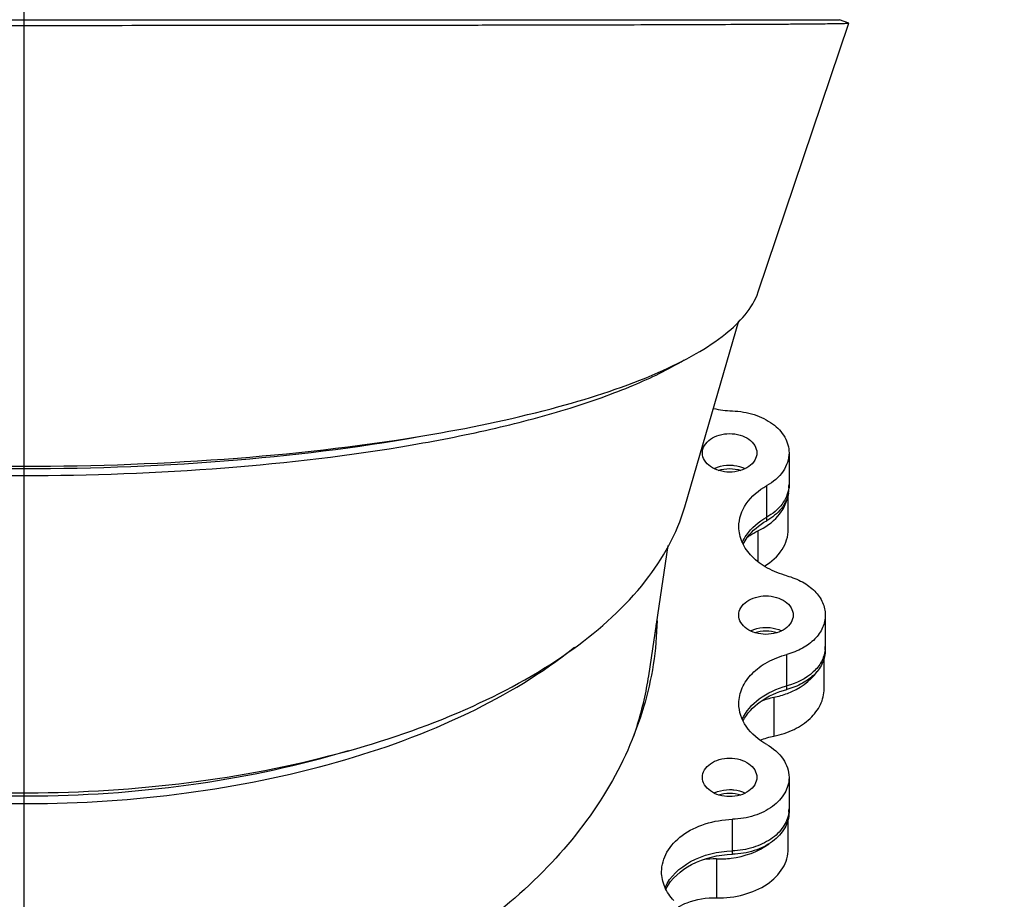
# Model space of a CAD drawing. Header units: millimetres. Extents: x 0 to 1189, y 0 to 841.
# Tile 160 of 166: x 999 to 1015, y 706 to 721. Entities that reach past the tile are written whole.
import ezdxf
from ezdxf.enums import TextEntityAlignment as Align

# ---------------------------------------------------------------- set-up
doc = ezdxf.new("R2010")
doc.units = ezdxf.units.MM
doc.header["$LTSCALE"] = 65.395
doc.linetypes.add('CENTER', pattern=[0.6, 0.375, -0.075, 0.075, -0.075])
doc.layers.get('0').update_dxf_attribs({"linetype": 'CONTINUOUS'})
for name, color, linetype in [('1007_720800_16_SIMPLE1_A_ABL441', 7, 'CONTINUOUS'), ('1007_720800_16_SIMPLE1_T1_A_PBL682', 7, 'CONTINUOUS'), ('1007_720800_16_SIMPLE1_T2_A_PBL726', 7, 'CONTINUOUS'), ('1007_720800_16_SIMPLE1_T3_A_PBL684', 7, 'CONTINUOUS'), ('1007_720800_16_SIMPLE1_T4_A_PBL442', 7, 'CONTINUOUS'), ('1007_720800_16_SIMPLE1_T7_A_PBL683', 7, 'CONTINUOUS'), ('1907_060000_TLKGS_KGS_V_ABL517', 7, 'CONTINUOUS'), ('1907_062000_TLKGS_KGS_TL_V_ABL598', 7, 'CONTINUOUS'), ('1907_725700_07_SIMPLE1_T1_X_PBL600', 7, 'CONTINUOUS'), ('1907_725700_07_SIMPLE1_X_ABL599', 7, 'CONTINUOUS'), ('1997_000000_TLKGS_MARKETING_ABL455', 7, 'CONTINUOUS'), ('links_13_VBL404', 7, 'CONTINUOUS')]:
    doc.layers.add(name, color=color, linetype=linetype)
doc.styles.get("Standard").update_dxf_attribs({"font": 'txt', "width": 0.6})
doc.dimstyles.new('DIMSTYLE_3', dxfattribs={"dimtxt": 3.5, "dimasz": 3.5, "dimexe": 1.8, "dimexo": 0, "dimgap": 0.875, "dimtad": 1, "dimdec": 0, "dimlfac": 25, "dimdsep": 46, "dimtxsty": 'Standard', "dimblk": '_FILLED', "dimblk1": '_FILLED', "dimblk2": '_FILLED', "dimcen": 0.09, "dimadec": 0, "dimazin": 0, "dimtp": 1.2, "dimtm": 1.2, "dimtfac": 1, "dimtdec": 0, "dimtofl": 0, "dimtmove": 0, "dimatfit": 3, "dimldrblk": '_FILLED', "dimfxl": 1, "dimtolj": 1, "dimarcsym": 0})
doc.dimstyles.new('DIMSTYLE_4', dxfattribs={"dimtxt": 3.5, "dimasz": 3.5, "dimexe": 1.8, "dimexo": 0, "dimgap": 0.875, "dimtad": 1, "dimlfac": 25, "dimdsep": 46, "dimtxsty": 'Standard', "dimblk": '_FILLED', "dimblk1": '_FILLED', "dimblk2": '_FILLED', "dimcen": 0.09, "dimadec": 0, "dimazin": 0, "dimtp": 0.5, "dimtm": 0.5, "dimtfac": 1, "dimtofl": 0, "dimtmove": 0, "dimatfit": 3, "dimldrblk": '_FILLED', "dimfxl": 1, "dimtolj": 1, "dimarcsym": 0})

# ---------------------------------------------------------------- blocks, each defined once
blk = doc.blocks.new('_FILLED')
at = {"color": 0, "linetype": 'ByBlock'}
blk.add_solid([(0, 0), (-1, 0.1671), (-1, -0.1671)], dxfattribs=at)
blk = doc.blocks.new('*D4')
at = {"color": 2, "linetype": 'Continuous'}
for p, q in [((988.63, 701.552), (988.63, 752.807)), ((999.11, 723.695), (999.11, 752.807)), ((988.63, 751.007), (981.63, 751.007)), ((981.63, 751.007), (993.87, 751.007)), ((1006.11, 751.007), (993.87, 751.007)), ((999.11, 751.007), (1006.11, 751.007))]:
    blk.add_line(p, q, dxfattribs=at)
at = {"color": 2, "linetype": 'Continuous', "xscale": 3.5, "yscale": 3.5, "zscale": 3.5}
blk.add_blockref('_FILLED', (988.63, 751.007), dxfattribs=at)
at = {"color": 2, "linetype": 'Continuous', "xscale": 3.5, "yscale": 3.5, "zscale": 3.5, "rotation": 180}
blk.add_blockref('_FILLED', (999.11, 751.007), dxfattribs=at)
at = {"color": 2, "linetype": 'Continuous', "width": 0.690476}
blk.add_text('262', height=3.5, dxfattribs=at).set_placement((993.87, 751.882), align=Align.CENTER)
blk = doc.blocks.new('*D6')
at = {"color": 2, "linetype": 'Continuous'}
for p, q in [((988.63, 708.001), (988.63, 759.807)), ((1047.978, 736.784), (1047.978, 759.807)), ((988.63, 758.007), (1018.304, 758.007)), ((1047.978, 758.007), (1018.304, 758.007))]:
    blk.add_line(p, q, dxfattribs=at)
at = {"color": 2, "linetype": 'Continuous', "xscale": 3.5, "yscale": 3.5, "zscale": 3.5, "rotation": 180}
blk.add_blockref('_FILLED', (988.63, 758.007), dxfattribs=at)
at = {"color": 2, "linetype": 'Continuous', "xscale": 3.5, "yscale": 3.5, "zscale": 3.5}
blk.add_blockref('_FILLED', (1047.978, 758.007), dxfattribs=at)
at = {"color": 2, "linetype": 'Continuous', "width": 0.636905}
blk.add_text('1484', height=3.5, dxfattribs=at).set_placement((1018.304, 758.882), align=Align.CENTER)
blk = doc.blocks.new('1007_720800_16_SIMPLE1_T4_A_PBL442', base_point=(999.11, 716.915))
at = {"layer": '1007_720800_16_SIMPLE1_T4_A_PBL442', "color": 7, "linetype": 'Continuous'}
for p, q in [((985.92, 720.522), (1012.3, 720.522)), ((1010.985, 716.126), (1012.452, 720.47)), ((1012.451, 720.471), (1012.3, 720.522)), ((1012.452, 720.47), (1012.451, 720.471))]:
    blk.add_line(p, q, dxfattribs=at)
for points, knots in [([(985.768, 720.47), (985.769, 720.469), (985.777, 720.47), (985.789, 720.468), (985.811, 720.468), (985.856, 720.466), (985.935, 720.464), (986.053, 720.463), (986.203, 720.461), (986.386, 720.459), (986.601, 720.457), (986.948, 720.455), (987.455, 720.452), (988.145, 720.449), (988.94, 720.446), (989.829, 720.444), (990.803, 720.442), (992.242, 720.439), (994.173, 720.437), (996.599, 720.435), (999.111, 720.434), (1001.622, 720.435), (1004.049, 720.437), (1005.98, 720.439), (1007.418, 720.442), (1008.392, 720.444), (1009.281, 720.446), (1010.076, 720.449), (1010.766, 720.452), (1011.273, 720.455), (1011.62, 720.457), (1011.834, 720.459), (1012.017, 720.461), (1012.168, 720.463), (1012.273, 720.464), (1012.341, 720.466), (1012.38, 720.466), (1012.409, 720.468), (1012.432, 720.468), (1012.443, 720.47), (1012.451, 720.469), (1012.452, 720.47)], [0, 0, 0, 0, 0.000185, 0.000684, 0.001496, 0.002623, 0.005815, 0.010247, 0.015906, 0.022771, 0.03082, 0.040026, 0.061786, 0.087773, 0.117669, 0.151123, 0.187762, 0.227194, 0.312842, 0.404849, 0.50002, 0.595189, 0.687195, 0.772839, 0.81227, 0.848906, 0.882357, 0.91225, 0.938234, 0.95999, 0.969194, 0.977241, 0.984105, 0.989761, 0.994192, 0.995942, 0.997381, 0.998507, 0.999318, 0.999816, 1, 1, 1, 1]), ([(1005.726, 713.828), (1006.411, 713.946), (1007.645, 714.207), (1009.066, 714.665), (1009.956, 715.1), (1010.544, 715.483), (1010.894, 715.855), (1010.985, 716.126)], [0, 0, 0, 0, 0.35322, 0.640701, 0.757062, 0.854817, 1, 1, 1, 1]), ([(992.495, 713.828), (993.541, 713.647), (995.743, 713.391), (999.111, 713.267), (1002.478, 713.391), (1004.681, 713.648), (1005.726, 713.828)], [0, 0, 0, 0, 0.239617, 0.500006, 0.760393, 1, 1, 1, 1])]:
    blk.add_open_spline(points, degree=3, knots=knots, dxfattribs=at)
blk = doc.blocks.new('1007_720800_16_SIMPLE1_T1_A_PBL682', base_point=(999.11, 707.736))
at = {"layer": '1007_720800_16_SIMPLE1_T1_A_PBL682', "color": 7, "linetype": 'Continuous'}
for p, q in [((1011.483, 713.525), (1011.483, 713.016)), ((1012.07, 710.903), (1012.07, 710.394)), ((1011.483, 708.281), (1011.483, 707.772))]:
    blk.add_line(p, q, dxfattribs=at)
at = {"layer": '1007_720800_16_SIMPLE1_T1_A_PBL682', "color": 9, "linetype": 'Continuous'}
for p, q in [((1011.122, 712.486), (1011.122, 712.995)), ((1011.449, 709.759), (1011.449, 710.268)), ((1010.567, 707.094), (1010.567, 707.603))]:
    blk.add_line(p, q, dxfattribs=at)
at = {"layer": '1007_720800_16_SIMPLE1_T1_A_PBL682', "color": 7, "linetype": 'Continuous'}
for centre, radius, start, end in [((1010.62, 715.857), 1.654, 257.4281, 268.1768), ((1011.001, 713.016), 0.482, 353.3557, 359.9917), ((1004.217, 710.393), 5.133, 2.8488, 3.9563), ((1011.588, 710.394), 0.482, 353.3275, 359.9914), ((1011.001, 707.772), 0.482, 353.303, 359.9915)]:
    blk.add_arc(centre, radius, start, end, dxfattribs=at)
for points, knots in [([(1010.567, 714.203), (1010.687, 714.199), (1010.917, 714.161), (1011.217, 714.017), (1011.428, 713.799), (1011.483, 713.612), (1011.483, 713.525)], [0, 0, 0, 0, 0.288175, 0.554751, 0.789693, 1, 1, 1, 1]), ([(1010.083, 713.525), (1010.083, 713.566), (1010.11, 713.655), (1010.212, 713.756), (1010.356, 713.821), (1010.466, 713.836), (1010.523, 713.836)], [0, 0, 0, 0, 0.209467, 0.444656, 0.71203, 1, 1, 1, 1]), ([(1010.523, 713.836), (1010.58, 713.836), (1010.69, 713.821), (1010.834, 713.756), (1010.936, 713.655), (1010.963, 713.566), (1010.963, 713.525)], [0, 0, 0, 0, 0.28797, 0.555344, 0.790533, 1, 1, 1, 1]), ([(1010.523, 713.214), (1010.466, 713.214), (1010.356, 713.229), (1010.212, 713.294), (1010.11, 713.395), (1010.083, 713.484), (1010.083, 713.525)], [0, 0, 0, 0, 0.28797, 0.555344, 0.790533, 1, 1, 1, 1]), ([(1010.963, 713.525), (1010.963, 713.484), (1010.936, 713.395), (1010.834, 713.294), (1010.69, 713.229), (1010.58, 713.214), (1010.523, 713.214)], [0, 0, 0, 0, 0.209467, 0.444656, 0.71203, 1, 1, 1, 1]), ([(1011.483, 713.525), (1011.483, 713.422), (1011.404, 713.198), (1011.226, 713.053), (1011.122, 712.995)], [0, 0, 0, 0, 0.465119, 1, 1, 1, 1]), ([(1010.271, 713.271), (1010.289, 713.28), (1010.37, 713.313), (1010.457, 713.327), (1010.523, 713.327)], [0, 0, 0, 0, 0.241014, 1, 1, 1, 1]), ([(1010.523, 713.327), (1010.545, 713.327), (1010.632, 713.322), (1010.717, 713.299), (1010.775, 713.271)], [0, 0, 0, 0, 0.257997, 1, 1, 1, 1]), ([(1010.672, 712.332), (1010.672, 712.461), (1010.77, 712.741), (1010.994, 712.922), (1011.122, 712.995)], [0, 0, 0, 0, 0.465119, 1, 1, 1, 1]), ([(1011.48, 712.96), (1011.469, 712.866), (1011.381, 712.67), (1011.217, 712.539), (1011.122, 712.486)], [0, 0, 0, 0, 0.466842, 1, 1, 1, 1]), ([(1010.728, 712.079), (1010.746, 712.119), (1010.841, 712.286), (1010.995, 712.414), (1011.122, 712.486)], [0, 0, 0, 0, 0.232944, 1, 1, 1, 1]), ([(1011.449, 711.538), (1011.339, 711.567), (1011.135, 711.646), (1010.881, 711.831), (1010.713, 712.065), (1010.672, 712.246), (1010.672, 712.332)], [0, 0, 0, 0, 0.285761, 0.547001, 0.782182, 1, 1, 1, 1]), ([(1011.449, 711.538), (1011.536, 711.515), (1011.7, 711.452), (1011.903, 711.304), (1012.038, 711.117), (1012.07, 710.972), (1012.07, 710.903)], [0, 0, 0, 0, 0.285761, 0.547001, 0.782182, 1, 1, 1, 1]), ([(1010.67, 710.903), (1010.67, 710.944), (1010.697, 711.033), (1010.8, 711.134), (1010.944, 711.199), (1011.054, 711.214), (1011.11, 711.214)], [0, 0, 0, 0, 0.209467, 0.444656, 0.71203, 1, 1, 1, 1]), ([(1011.11, 711.214), (1011.167, 711.214), (1011.277, 711.199), (1011.421, 711.134), (1011.523, 711.033), (1011.55, 710.944), (1011.55, 710.903)], [0, 0, 0, 0, 0.28797, 0.555344, 0.790533, 1, 1, 1, 1]), ([(1011.11, 710.592), (1011.054, 710.592), (1010.944, 710.607), (1010.8, 710.672), (1010.697, 710.773), (1010.67, 710.862), (1010.67, 710.903)], [0, 0, 0, 0, 0.28797, 0.555344, 0.790533, 1, 1, 1, 1]), ([(1011.55, 710.903), (1011.55, 710.862), (1011.523, 710.773), (1011.421, 710.672), (1011.277, 710.607), (1011.167, 710.592), (1011.11, 710.592)], [0, 0, 0, 0, 0.209467, 0.444656, 0.71203, 1, 1, 1, 1]), ([(1012.07, 710.903), (1012.07, 710.834), (1012.038, 710.689), (1011.903, 710.502), (1011.7, 710.354), (1011.536, 710.291), (1011.449, 710.268)], [0, 0, 0, 0, 0.217818, 0.452999, 0.714239, 1, 1, 1, 1]), ([(999.11, 703.662), (997.801, 703.662), (995.263, 704.001), (992.395, 705.285), (990.626, 706.767), (989.65, 708.012), (989.032, 709.376), (988.879, 710.341), (988.871, 710.813)], [0, 0, 0, 0, 0.286696, 0.553186, 0.675239, 0.789234, 0.896572, 1, 1, 1, 1]), ([(1009.349, 710.813), (1009.341, 710.341), (1009.188, 709.376), (1008.57, 708.012), (1007.595, 706.767), (1005.825, 705.285), (1002.958, 704.001), (1000.419, 703.662), (999.11, 703.662)], [0, 0, 0, 0, 0.103428, 0.210766, 0.324761, 0.446814, 0.713304, 1, 1, 1, 1]), ([(1010.858, 710.649), (1010.877, 710.658), (1010.957, 710.691), (1011.045, 710.705), (1011.11, 710.705)], [0, 0, 0, 0, 0.241014, 1, 1, 1, 1]), ([(1011.11, 710.705), (1011.133, 710.705), (1011.219, 710.7), (1011.305, 710.677), (1011.362, 710.649)], [0, 0, 0, 0, 0.257997, 1, 1, 1, 1]), ([(1010.672, 709.474), (1010.672, 709.56), (1010.713, 709.741), (1010.881, 709.975), (1011.135, 710.16), (1011.339, 710.239), (1011.449, 710.268)], [0, 0, 0, 0, 0.217818, 0.452999, 0.714239, 1, 1, 1, 1]), ([(1012.067, 710.338), (1012.059, 710.273), (1012.015, 710.141), (1011.825, 709.906), (1011.605, 709.8), (1011.449, 709.759)], [0, 0, 0, 0, 0.219234, 0.457047, 1, 1, 1, 1]), ([(1010.727, 709.22), (1010.785, 709.35), (1011.001, 709.59), (1011.289, 709.716), (1011.449, 709.759)], [0, 0, 0, 0, 0.462806, 1, 1, 1, 1]), ([(1011.122, 708.811), (1010.994, 708.884), (1010.77, 709.065), (1010.672, 709.345), (1010.672, 709.474)], [0, 0, 0, 0, 0.534881, 1, 1, 1, 1]), ([(1011.122, 708.811), (1011.226, 708.753), (1011.404, 708.608), (1011.483, 708.384), (1011.483, 708.281)], [0, 0, 0, 0, 0.534881, 1, 1, 1, 1]), ([(1010.083, 708.281), (1010.083, 708.322), (1010.11, 708.411), (1010.212, 708.512), (1010.356, 708.577), (1010.466, 708.592), (1010.523, 708.592)], [0, 0, 0, 0, 0.209467, 0.444656, 0.71203, 1, 1, 1, 1]), ([(1010.523, 708.592), (1010.58, 708.592), (1010.69, 708.577), (1010.834, 708.512), (1010.936, 708.411), (1010.963, 708.322), (1010.963, 708.281)], [0, 0, 0, 0, 0.28797, 0.555344, 0.790533, 1, 1, 1, 1]), ([(1010.523, 707.97), (1010.466, 707.97), (1010.356, 707.985), (1010.212, 708.05), (1010.11, 708.151), (1010.083, 708.24), (1010.083, 708.281)], [0, 0, 0, 0, 0.28797, 0.555344, 0.790533, 1, 1, 1, 1]), ([(1010.963, 708.281), (1010.963, 708.24), (1010.936, 708.151), (1010.834, 708.05), (1010.69, 707.985), (1010.58, 707.97), (1010.523, 707.97)], [0, 0, 0, 0, 0.209467, 0.444656, 0.71203, 1, 1, 1, 1]), ([(1011.483, 708.281), (1011.483, 708.194), (1011.428, 708.007), (1011.217, 707.789), (1010.917, 707.644), (1010.687, 707.607), (1010.567, 707.603)], [0, 0, 0, 0, 0.210307, 0.445249, 0.711825, 1, 1, 1, 1]), ([(1010.271, 708.027), (1010.289, 708.036), (1010.37, 708.069), (1010.457, 708.083), (1010.523, 708.083)], [0, 0, 0, 0, 0.241014, 1, 1, 1, 1]), ([(1010.523, 708.083), (1010.545, 708.083), (1010.632, 708.078), (1010.717, 708.055), (1010.775, 708.027)], [0, 0, 0, 0, 0.257997, 1, 1, 1, 1]), ([(1011.48, 707.716), (1011.47, 707.632), (1011.4, 707.46), (1011.188, 707.263), (1010.899, 707.132), (1010.68, 707.097), (1010.567, 707.094)], [0, 0, 0, 0, 0.211351, 0.448213, 0.714391, 1, 1, 1, 1]), ([(1009.423, 706.755), (1009.423, 706.864), (1009.491, 707.098), (1009.755, 707.37), (1010.13, 707.551), (1010.418, 707.598), (1010.567, 707.603)], [0, 0, 0, 0, 0.210307, 0.445249, 0.711825, 1, 1, 1, 1]), ([(1009.478, 706.501), (1009.558, 706.679), (1009.903, 706.99), (1010.334, 707.086), (1010.567, 707.094)], [0, 0, 0, 0, 0.456544, 1, 1, 1, 1]), ([(1009.62, 706.289), (1009.56, 706.354), (1009.46, 706.499), (1009.423, 706.672), (1009.423, 706.755)], [0, 0, 0, 0, 0.517952, 1, 1, 1, 1])]:
    blk.add_open_spline(points, degree=3, knots=knots, dxfattribs=at)
blk = doc.blocks.new('1007_720800_16_SIMPLE1_T7_A_PBL683', base_point=(999.11, 707.25))
at = {"layer": '1007_720800_16_SIMPLE1_T7_A_PBL683', "color": 7, "linetype": 'Continuous'}
for p, q in [((1011.483, 713.016), (1011.483, 712.959)), ((1012.07, 710.394), (1012.07, 710.337)), ((1011.483, 707.772), (1011.483, 707.715))]:
    blk.add_line(p, q, dxfattribs=at)
at = {"layer": '1007_720800_16_SIMPLE1_T7_A_PBL683', "color": 9, "linetype": 'Continuous'}
for p, q in [((1011.122, 712.429), (1011.122, 712.486)), ((1011.449, 709.702), (1011.449, 709.759)), ((1010.567, 707.037), (1010.567, 707.094))]:
    blk.add_line(p, q, dxfattribs=at)
at = {"layer": '1007_720800_16_SIMPLE1_T7_A_PBL683', "color": 7, "linetype": 'Continuous'}
for centre, radius, start, end in [((1011.001, 713.016), 0.482, 353.3557, 359.9917), ((1011.002, 712.959), 0.481, 355.1464, 359.9971), ((1010.996, 712.96), 0.487, 349.8006, 355.1383), ((1004.214, 710.337), 5.136, 3.165, 4.2893), ((1004.217, 710.393), 5.133, 2.8488, 3.9563), ((1011.588, 710.394), 0.482, 353.3275, 359.9914), ((1011.001, 707.772), 0.482, 353.303, 359.9915)]:
    blk.add_arc(centre, radius, start, end, dxfattribs=at)
for points, knots in [([(1010.271, 713.271), (1010.289, 713.28), (1010.37, 713.313), (1010.457, 713.327), (1010.523, 713.327)], [0, 0, 0, 0, 0.241014, 1, 1, 1, 1]), ([(1010.523, 713.327), (1010.545, 713.327), (1010.632, 713.322), (1010.717, 713.299), (1010.775, 713.271)], [0, 0, 0, 0, 0.257997, 1, 1, 1, 1]), ([(1011.48, 712.96), (1011.469, 712.866), (1011.381, 712.67), (1011.217, 712.539), (1011.122, 712.486)], [0, 0, 0, 0, 0.466842, 1, 1, 1, 1]), ([(1011.475, 712.874), (1011.459, 712.784), (1011.369, 712.603), (1011.212, 712.48), (1011.122, 712.429)], [0, 0, 0, 0, 0.46804, 1, 1, 1, 1]), ([(1010.728, 712.079), (1010.746, 712.119), (1010.841, 712.286), (1010.995, 712.414), (1011.122, 712.486)], [0, 0, 0, 0, 0.232944, 1, 1, 1, 1]), ([(1010.741, 712.05), (1010.76, 712.088), (1010.855, 712.242), (1011.002, 712.361), (1011.122, 712.429)], [0, 0, 0, 0, 0.233661, 1, 1, 1, 1]), ([(1010.858, 710.649), (1010.877, 710.658), (1010.957, 710.691), (1011.045, 710.705), (1011.11, 710.705)], [0, 0, 0, 0, 0.241014, 1, 1, 1, 1]), ([(1011.11, 710.705), (1011.133, 710.705), (1011.219, 710.7), (1011.305, 710.677), (1011.362, 710.649)], [0, 0, 0, 0, 0.257997, 1, 1, 1, 1]), ([(1012.067, 710.338), (1012.059, 710.273), (1012.015, 710.141), (1011.825, 709.906), (1011.605, 709.8), (1011.449, 709.759)], [0, 0, 0, 0, 0.219234, 0.457047, 1, 1, 1, 1]), ([(1012.07, 710.337), (1012.07, 710.268), (1012.038, 710.123), (1011.903, 709.936), (1011.7, 709.788), (1011.536, 709.725), (1011.449, 709.702)], [0, 0, 0, 0, 0.217818, 0.452999, 0.714239, 1, 1, 1, 1]), ([(1010.727, 709.22), (1010.785, 709.35), (1011.001, 709.59), (1011.289, 709.716), (1011.449, 709.759)], [0, 0, 0, 0, 0.462806, 1, 1, 1, 1]), ([(1010.741, 709.192), (1010.803, 709.315), (1011.016, 709.541), (1011.295, 709.661), (1011.449, 709.702)], [0, 0, 0, 0, 0.464536, 1, 1, 1, 1]), ([(1010.271, 708.027), (1010.289, 708.036), (1010.37, 708.069), (1010.457, 708.083), (1010.523, 708.083)], [0, 0, 0, 0, 0.241014, 1, 1, 1, 1]), ([(1010.523, 708.083), (1010.545, 708.083), (1010.632, 708.078), (1010.717, 708.055), (1010.775, 708.027)], [0, 0, 0, 0, 0.257997, 1, 1, 1, 1]), ([(1011.48, 707.716), (1011.47, 707.632), (1011.4, 707.46), (1011.188, 707.263), (1010.899, 707.132), (1010.68, 707.097), (1010.567, 707.094)], [0, 0, 0, 0, 0.211351, 0.448213, 0.714391, 1, 1, 1, 1]), ([(1011.483, 707.715), (1011.483, 707.628), (1011.428, 707.441), (1011.217, 707.223), (1010.917, 707.079), (1010.687, 707.041), (1010.567, 707.037)], [0, 0, 0, 0, 0.210307, 0.445249, 0.711825, 1, 1, 1, 1]), ([(1009.478, 706.501), (1009.558, 706.679), (1009.903, 706.99), (1010.334, 707.086), (1010.567, 707.094)], [0, 0, 0, 0, 0.456544, 1, 1, 1, 1]), ([(1009.492, 706.474), (1009.578, 706.645), (1009.92, 706.938), (1010.341, 707.03), (1010.567, 707.037)], [0, 0, 0, 0, 0.45858, 1, 1, 1, 1])]:
    blk.add_open_spline(points, degree=3, knots=knots, dxfattribs=at)
for points in [[(1010.34, 713.242), (1010.399, 713.261), (1010.461, 713.27), (1010.523, 713.27)], [(1010.523, 713.27), (1010.584, 713.27), (1010.647, 713.261), (1010.705, 713.242)], [(1010.928, 710.62), (1010.986, 710.639), (1011.049, 710.648), (1011.11, 710.648)], [(1011.11, 710.648), (1011.172, 710.648), (1011.234, 710.639), (1011.293, 710.62)], [(1010.34, 707.998), (1010.399, 708.017), (1010.461, 708.026), (1010.523, 708.026)], [(1010.523, 708.026), (1010.584, 708.026), (1010.647, 708.017), (1010.705, 707.998)]]:
    blk.add_open_spline(points, degree=3, dxfattribs=at)
blk = doc.blocks.new('1007_720800_16_SIMPLE1_T3_A_PBL684', base_point=(999.11, 711.846))
at = {"layer": '1007_720800_16_SIMPLE1_T3_A_PBL684', "color": 7, "linetype": 'Continuous'}
blk.add_line((1009.798, 712.652), (1010.673, 715.661), dxfattribs=at)
for points, knots in [([(988.419, 715.036), (988.679, 714.879), (989.28, 714.587), (990.299, 714.226), (991.492, 713.909), (993.345, 713.54), (995.897, 713.24), (999.094, 713.119), (1002.293, 713.237), (1004.846, 713.535), (1006.703, 713.903), (1007.899, 714.219), (1008.922, 714.58), (1009.526, 714.87), (1009.788, 715.027)], [0, 0, 0, 0, 0.041691, 0.091261, 0.147975, 0.210822, 0.350196, 0.499623, 0.649098, 0.788622, 0.85158, 0.908427, 0.958148, 1, 1, 1, 1]), ([(992.497, 713.829), (993.541, 713.633), (995.743, 713.358), (999.111, 713.226), (1002.478, 713.358), (1004.68, 713.633), (1005.725, 713.829)], [0, 0, 0, 0, 0.239947, 0.500006, 0.760062, 1, 1, 1, 1]), ([(1004.365, 708.712), (1005.051, 708.903), (1006.318, 709.346), (1007.962, 710.256), (1009.174, 711.339), (1009.672, 712.219), (1009.798, 712.652)], [0, 0, 0, 0, 0.306812, 0.576369, 0.805501, 1, 1, 1, 1]), ([(994.267, 708.603), (995.078, 708.4), (996.764, 708.105), (999.34, 707.979), (1001.903, 708.16), (1003.57, 708.491), (1004.365, 708.712)], [0, 0, 0, 0, 0.245879, 0.501962, 0.757037, 1, 1, 1, 1])]:
    blk.add_open_spline(points, degree=3, knots=knots, dxfattribs=at)
blk = doc.blocks.new('1007_720800_16_SIMPLE1_T2_A_PBL726', base_point=(999.11, 709.945))
at = {"layer": '1007_720800_16_SIMPLE1_T2_A_PBL726', "color": 7, "linetype": 'Continuous'}
blk.add_line((1009.214, 709.922), (1009.529, 712.029), dxfattribs=at)
for points, knots in [([(990.274, 710.332), (990.803, 709.914), (992.059, 709.181), (994.204, 708.422), (996.619, 707.955), (999.168, 707.802), (1001.714, 707.969), (1004.12, 708.45), (1006.249, 709.222), (1007.491, 709.963), (1008.012, 710.384)], [0, 0, 0, 0, 0.108101, 0.230502, 0.363101, 0.500874, 0.638528, 0.770773, 0.892608, 1, 1, 1, 1]), ([(1008.949, 708.884), (1008.98, 708.969), (1009.094, 709.308), (1009.174, 709.658), (1009.214, 709.922)], [0, 0, 0, 0, 0.252637, 1, 1, 1, 1]), ([(994.263, 708.599), (995.071, 708.379), (996.757, 708.062), (999.336, 707.926), (1001.903, 708.119), (1003.569, 708.476), (1004.362, 708.715)], [0, 0, 0, 0, 0.246152, 0.501803, 0.756543, 1, 1, 1, 1])]:
    blk.add_open_spline(points, degree=3, knots=knots, dxfattribs=at)
blk = doc.blocks.new('1007_720800_16_SIMPLE1_A_ABL441', base_point=(999.11, 712.41))
at = {"layer": '1007_720800_16_SIMPLE1_T1_A_PBL682'}
blk.add_blockref('1007_720800_16_SIMPLE1_T1_A_PBL682', (999.11, 707.736), dxfattribs=at)
at = {"layer": '1007_720800_16_SIMPLE1_T2_A_PBL726'}
blk.add_blockref('1007_720800_16_SIMPLE1_T2_A_PBL726', (999.11, 709.945), dxfattribs=at)
at = {"layer": '1007_720800_16_SIMPLE1_T3_A_PBL684'}
blk.add_blockref('1007_720800_16_SIMPLE1_T3_A_PBL684', (999.11, 711.846), dxfattribs=at)
at = {"layer": '1007_720800_16_SIMPLE1_T4_A_PBL442'}
blk.add_blockref('1007_720800_16_SIMPLE1_T4_A_PBL442', (999.11, 716.915), dxfattribs=at)
at = {"layer": '1007_720800_16_SIMPLE1_T7_A_PBL683'}
blk.add_blockref('1007_720800_16_SIMPLE1_T7_A_PBL683', (999.11, 707.25), dxfattribs=at)
blk = doc.blocks.new('1907_725700_07_SIMPLE1_T1_X_PBL600', base_point=(986.17, 699.54))
at = {"layer": '1907_725700_07_SIMPLE1_T1_X_PBL600', "color": 2, "linetype": 'CENTER'}
blk.add_line((999.11, 725.686), (999.11, 689.937), dxfattribs=at)
at = {"layer": '1907_725700_07_SIMPLE1_T1_X_PBL600', "color": 7, "linetype": 'Continuous'}
for p, q in [((1011.472, 712.292), (1011.472, 712.874)), ((1012.05, 709.709), (1012.05, 710.205)), ((1011.472, 707.127), (1011.472, 707.615))]:
    blk.add_line(p, q, dxfattribs=at)
at = {"layer": '1907_725700_07_SIMPLE1_T1_X_PBL600', "color": 9, "linetype": 'Continuous'}
for p, q in [((1010.978, 712.263), (1010.978, 711.767)), ((1011.239, 709.576), (1011.239, 708.948)), ((1010.312, 706.963), (1010.312, 706.335))]:
    blk.add_line(p, q, dxfattribs=at)
at = {"layer": '1907_725700_07_SIMPLE1_T1_X_PBL600', "color": 7, "linetype": 'Continuous'}
blk.add_arc((1010.28, 705.671), 1.292, 88.5614, 98.1999, dxfattribs=at)
for points, knots in [([(1010.978, 712.263), (1011.099, 712.321), (1011.313, 712.467), (1011.44, 712.7), (1011.462, 712.815)], [0, 0, 0, 0, 0.535542, 1, 1, 1, 1]), ([(1011.085, 711.694), (1011.197, 711.762), (1011.389, 711.929), (1011.472, 712.177), (1011.472, 712.292)], [0, 0, 0, 0, 0.532777, 1, 1, 1, 1]), ([(1010.813, 712.163), (1010.825, 712.172), (1010.878, 712.21), (1010.934, 712.242), (1010.978, 712.263)], [0, 0, 0, 0, 0.243131, 1, 1, 1, 1]), ([(1011.239, 709.576), (1011.313, 709.591), (1011.577, 709.665), (1011.828, 709.829), (1011.94, 709.994)], [0, 0, 0, 0, 0.275033, 1, 1, 1, 1]), ([(1011.239, 708.948), (1011.351, 708.971), (1011.562, 709.039), (1011.827, 709.213), (1012.006, 709.442), (1012.05, 709.623), (1012.05, 709.709)], [0, 0, 0, 0, 0.287014, 0.549608, 0.784412, 1, 1, 1, 1]), ([(1010.312, 706.963), (1010.391, 706.961), (1010.688, 706.975), (1010.986, 707.077), (1011.162, 707.208)], [0, 0, 0, 0, 0.26392, 1, 1, 1, 1]), ([(1010.312, 706.335), (1010.46, 706.331), (1010.748, 706.364), (1011.128, 706.527), (1011.4, 706.788), (1011.472, 707.019), (1011.472, 707.127)], [0, 0, 0, 0, 0.287717, 0.555697, 0.791124, 1, 1, 1, 1]), ([(1009.697, 706.188), (1009.741, 706.214), (1009.933, 706.305), (1010.151, 706.339), (1010.312, 706.335)], [0, 0, 0, 0, 0.238716, 1, 1, 1, 1])]:
    blk.add_open_spline(points, degree=3, knots=knots, dxfattribs=at)
for points in [[(1011.038, 709.516), (1011.103, 709.542), (1011.17, 709.562), (1011.239, 709.576)], [(1011.019, 708.88), (1011.089, 708.91), (1011.163, 708.933), (1011.239, 708.948)]]:
    blk.add_open_spline(points, degree=3, dxfattribs=at)
blk = doc.blocks.new('1907_725700_07_SIMPLE1_X_ABL599', base_point=(986.17, 699.54))
at = {"layer": '1907_725700_07_SIMPLE1_T1_X_PBL600'}
blk.add_blockref('1907_725700_07_SIMPLE1_T1_X_PBL600', (986.17, 699.54), dxfattribs=at)
blk = doc.blocks.new('1907_062000_TLKGS_KGS_TL_V_ABL598', base_point=(989.612, 677.746))
at = {"layer": '1907_725700_07_SIMPLE1_X_ABL599'}
blk.add_blockref('1907_725700_07_SIMPLE1_X_ABL599', (986.17, 699.54), dxfattribs=at)
blk = doc.blocks.new('1907_060000_TLKGS_KGS_V_ABL517', base_point=(994.78, 654.966))
at = {"layer": '1907_062000_TLKGS_KGS_TL_V_ABL598'}
blk.add_blockref('1907_062000_TLKGS_KGS_TL_V_ABL598', (989.612, 677.746), dxfattribs=at)
blk = doc.blocks.new('1997_000000_TLKGS_MARKETING_ABL455', base_point=(991.03, 644.206))
at = {"layer": '1907_060000_TLKGS_KGS_V_ABL517'}
blk.add_blockref('1907_060000_TLKGS_KGS_V_ABL517', (994.78, 654.966), dxfattribs=at)
blk = doc.blocks.new('LINKS_13_VBL404', base_point=(991.348, 627.605))
at = {"layer": '1007_720800_16_SIMPLE1_A_ABL441'}
blk.add_blockref('1007_720800_16_SIMPLE1_A_ABL441', (999.11, 712.41), dxfattribs=at)
at = {"layer": '1997_000000_TLKGS_MARKETING_ABL455'}
blk.add_blockref('1997_000000_TLKGS_MARKETING_ABL455', (991.03, 644.206), dxfattribs=at)

msp = doc.modelspace()

# ---------------------------------------------------------------- block references
at = {"layer": 'links_13_VBL404'}
msp.add_blockref('LINKS_13_VBL404', (991.34811, 627.60505), dxfattribs=at)

# ---------------------------------------------------------------- dimensions: what is measured, and where the dimension line sits
at = {"color": 2, "linetype": 'Continuous'}
for base, p1, p2, dimstyle, picture, middle in [((1047.97845, 758.00676), (988.63021, 708.00132), (1047.97845, 736.78392), 'DIMSTYLE_3', '*D6', (1017.97101, 758.00676)), ((999.11021, 751.00676), (988.63021, 701.55169), (999.11021, 723.69522), 'DIMSTYLE_4', '*D4', (993.53686, 751.00676))]:
    dim = msp.add_linear_dim(base=base, p1=p1, p2=p2, dimstyle=dimstyle, dxfattribs=at)
    dim.commit()
    dim.dimension.update_dxf_attribs({"geometry": picture, "text_midpoint": middle, "dimtype": 160})

doc.saveas('drawing.dxf')
